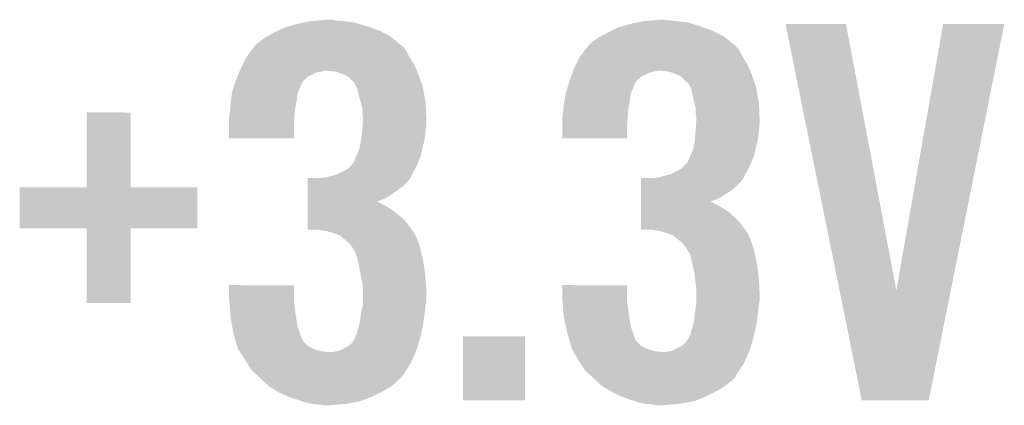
# Model space of a CAD drawing. Extents: x -4 to 126, y -8 to 66.
# Tile 93 of 256: x 43.04 to 46.52, y 14 to 15.36. Entities that reach past the tile are written whole.
import ezdxf

# ---------------------------------------------------------------- set-up
doc = ezdxf.new("R2010")
doc.units = 0
doc.layers.add('CLICKER_2_FOR_TMPM4L4A_V104_GTO', color=11, linetype='CONTINUOUS')

msp = doc.modelspace()

# ---------------------------------------------------------------- linework, layer by layer
at = {"layer": 'CLICKER_2_FOR_TMPM4L4A_V104_GTO'}
for points in [[(44.042328, 15.3543), (44.06646, 15.35938), (44.221402, 15.3543), (44.18584, 15.35938)], [(44.06646, 15.35938), (44.096938, 15.36192), (44.18584, 15.35938), (44.15536, 15.36192)], [(44.096938, 15.36192), (44.127418, 15.36446), (44.15536, 15.36192), (44.142662, 15.36446)], [(45.218348, 15.3543), (45.24248, 15.35938), (45.399962, 15.3543), (45.36186, 15.35938)], [(45.24248, 15.35938), (45.272958, 15.36192), (45.36186, 15.35938), (45.33138, 15.36192)], [(45.272958, 15.36192), (45.303438, 15.36446), (45.33138, 15.36192), (45.318682, 15.36446)], [(43.93692, 15.31874), (43.953246, 15.32636), (44.323, 15.31874), (44.30776, 15.32636)], [(43.953246, 15.32636), (43.975022, 15.336522), (44.30776, 15.32636), (44.278968, 15.336522)], [(43.975022, 15.336522), (43.992288, 15.3416), (44.278968, 15.336522), (44.26458, 15.3416)], [(43.992288, 15.3416), (44.018198, 15.34922), (44.26458, 15.3416), (44.238674, 15.34922)], [(44.018198, 15.34922), (44.042328, 15.3543), (44.238674, 15.34922), (44.221402, 15.3543)], [(45.11548, 15.31874), (45.130718, 15.32636), (45.49902, 15.31874), (45.48378, 15.32636)], [(45.130718, 15.32636), (45.151042, 15.336522), (45.48378, 15.32636), (45.454988, 15.336522)], [(45.151042, 15.336522), (45.168308, 15.3416), (45.454988, 15.336522), (45.4406, 15.3416)], [(45.168308, 15.3416), (45.194218, 15.34922), (45.4406, 15.3416), (45.416218, 15.34922)], [(45.194218, 15.34922), (45.218348, 15.3543), (45.416218, 15.34922), (45.399962, 15.3543)], [(45.742888, 15.349202), (45.742884, 15.349218), (45.956224, 15.349202), (45.742884, 15.349218)], [(45.93332, 14.40954), (45.742888, 15.349202), (46.134042, 14.40954), (45.956224, 15.349202)], [(46.134042, 14.40954), (46.299132, 15.349194), (46.326352, 14.40954), (46.515016, 15.349194)], [(46.299132, 15.349194), (46.299138, 15.34922), (46.515016, 15.349194), (46.299138, 15.34922)], [(43.88866, 15.28826), (43.906438, 15.30096), (44.369144, 15.28826), (44.354328, 15.30096)], [(43.906438, 15.30096), (43.915146, 15.30604), (44.354328, 15.30096), (44.3484, 15.30604)], [(43.915146, 15.30604), (43.93692, 15.31874), (44.3484, 15.30604), (44.323, 15.31874)], [(45.06468, 15.28826), (45.08246, 15.30096), (45.546646, 15.28826), (45.53077, 15.30096)], [(45.08246, 15.30096), (45.091894, 15.30604), (45.53077, 15.30096), (45.52442, 15.30604)], [(45.091894, 15.30604), (45.11548, 15.31874), (45.52442, 15.30604), (45.49902, 15.31874)], [(43.842306, 15.23492), (43.861354, 15.260316), (44.414442, 15.23492), (44.401742, 15.260316)], [(43.861354, 15.260316), (43.868974, 15.270478), (44.401742, 15.260316), (44.391582, 15.270478)], [(43.868974, 15.270478), (43.870882, 15.27302), (44.391582, 15.270478), (44.38777, 15.27302)], [(43.870882, 15.27302), (43.87342, 15.27556), (44.38777, 15.27302), (44.38396, 15.27556)], [(43.87342, 15.27556), (43.875962, 15.278102), (44.38396, 15.27556), (44.380996, 15.278102)], [(43.875962, 15.278102), (43.88866, 15.28826), (44.380996, 15.278102), (44.369144, 15.28826)], [(45.018326, 15.23492), (45.037374, 15.260316), (45.590462, 15.23492), (45.577762, 15.260316)], [(45.037374, 15.260316), (45.046902, 15.27302), (45.577762, 15.260316), (45.56506, 15.27302)], [(45.046902, 15.27302), (45.04944, 15.27556), (45.56506, 15.27302), (45.56252, 15.27556)], [(45.04944, 15.27556), (45.051982, 15.278102), (45.56252, 15.27556), (45.559344, 15.278102)], [(45.051982, 15.278102), (45.06468, 15.28826), (45.559344, 15.278102), (45.546646, 15.28826)], [(43.8277, 15.20698), (43.840402, 15.23238), (44.43222, 15.20698), (44.41606, 15.23238)], [(43.840402, 15.23238), (43.842306, 15.23492), (44.41606, 15.23238), (44.414442, 15.23492)], [(45.00372, 15.20698), (45.016422, 15.23238), (45.60824, 15.20698), (45.59208, 15.23238)], [(45.016422, 15.23238), (45.018326, 15.23492), (45.59208, 15.23238), (45.590462, 15.23492)], [(43.816942, 15.18412), (43.82008, 15.19174), (44.442018, 15.18412), (44.438752, 15.19174)], [(43.82008, 15.19174), (43.8277, 15.20698), (44.438752, 15.19174), (44.43222, 15.20698)], [(44.99341, 15.18412), (44.9961, 15.19174), (45.618038, 15.18412), (45.614772, 15.19174)], [(44.9961, 15.19174), (45.00372, 15.20698), (45.614772, 15.19174), (45.60824, 15.20698)], [(43.802298, 15.14856), (43.803342, 15.151098), (44.041908, 15.14856), (44.0436, 15.151098)], [(43.803342, 15.151098), (43.808574, 15.1638), (44.0436, 15.151098), (44.058842, 15.1638)], [(43.808574, 15.1638), (43.814848, 15.179038), (44.058842, 15.1638), (44.089318, 15.179038)], [(43.814848, 15.179038), (43.815896, 15.18158), (44.089318, 15.179038), (44.10456, 15.18158)], [(43.815896, 15.18158), (43.816942, 15.18412), (44.10456, 15.18158), (44.117258, 15.18412)], [(44.150278, 15.18158), (44.127418, 15.18412), (44.443106, 15.18158), (44.442018, 15.18412)], [(44.170598, 15.1765), (44.150278, 15.18158), (44.445284, 15.1765), (44.443106, 15.18158)], [(44.182452, 15.17142), (44.170598, 15.1765), (44.44746, 15.17142), (44.445284, 15.1765)], [(44.188378, 15.16888), (44.182452, 15.17142), (44.448358, 15.16888), (44.44746, 15.17142)], [(44.201078, 15.161262), (44.188378, 15.16888), (44.451046, 15.161262), (44.448358, 15.16888)], [(44.221394, 15.140946), (44.201078, 15.161262), (44.458216, 15.140946), (44.451046, 15.161262)], [(44.98086, 15.14856), (44.981754, 15.151098), (45.217928, 15.14856), (45.21962, 15.151098)], [(44.981754, 15.151098), (44.986238, 15.1638), (45.21962, 15.151098), (45.234862, 15.1638)], [(44.986238, 15.1638), (44.988928, 15.17142), (45.234862, 15.1638), (45.2501, 15.17142)], [(44.988928, 15.17142), (44.991616, 15.179038), (45.2501, 15.17142), (45.267878, 15.179038)], [(44.991616, 15.179038), (44.99341, 15.18412), (45.267878, 15.179038), (45.293278, 15.18412)], [(45.326298, 15.18158), (45.303438, 15.18412), (45.619126, 15.18158), (45.618038, 15.18412)], [(45.346618, 15.1765), (45.326298, 15.18158), (45.621304, 15.1765), (45.619126, 15.18158)], [(45.358472, 15.17142), (45.346618, 15.1765), (45.62348, 15.17142), (45.621304, 15.1765)], [(45.364398, 15.16888), (45.358472, 15.17142), (45.624378, 15.16888), (45.62348, 15.17142)], [(45.377098, 15.161262), (45.364398, 15.16888), (45.627066, 15.161262), (45.624378, 15.16888)], [(45.392338, 15.146022), (45.377098, 15.161262), (45.632444, 15.146022), (45.627066, 15.161262)], [(43.7896, 15.107922), (43.795948, 15.12824), (44.022772, 15.107922), (44.0309, 15.12824)], [(43.795948, 15.12824), (43.797534, 15.133316), (44.0309, 15.12824), (44.033438, 15.133316)], [(43.797534, 15.133316), (43.798328, 15.135856), (44.033438, 15.133316), (44.03344, 15.135856)], [(43.798328, 15.135856), (43.802298, 15.14856), (44.03344, 15.135856), (44.041908, 15.14856)], [(44.2214, 15.138406), (44.221394, 15.140946), (44.459112, 15.138406), (44.458216, 15.140946)], [(44.22721, 15.128238), (44.2214, 15.138406), (44.4627, 15.128238), (44.459112, 15.138406)], [(44.23156, 15.120622), (44.22721, 15.128238), (44.464086, 15.120622), (44.4627, 15.128238)], [(44.23664, 15.097758), (44.23156, 15.120622), (44.468242, 15.097758), (44.464086, 15.120622)], [(44.96816, 15.107922), (44.974508, 15.12824), (45.198792, 15.107922), (45.20692, 15.12824)], [(44.974508, 15.12824), (44.976096, 15.133316), (45.20692, 15.12824), (45.209458, 15.133316)], [(44.976096, 15.133316), (44.976888, 15.135856), (45.209458, 15.133316), (45.20946, 15.135856)], [(44.976888, 15.135856), (44.98086, 15.14856), (45.20946, 15.135856), (45.217928, 15.14856)], [(45.399952, 15.140944), (45.392338, 15.146022), (45.634236, 15.140944), (45.632444, 15.146022)], [(45.39996, 15.138406), (45.399952, 15.140944), (45.635132, 15.138406), (45.634236, 15.140944)], [(45.40577, 15.128238), (45.39996, 15.138406), (45.63872, 15.128238), (45.635132, 15.138406)], [(45.41012, 15.120622), (45.40577, 15.128238), (45.640106, 15.120622), (45.63872, 15.128238)], [(45.4152, 15.09776), (45.41012, 15.120622), (45.644262, 15.09776), (45.640106, 15.120622)], [(43.786106, 15.07998), (43.788964, 15.102838), (44.0182, 15.07998), (44.02074, 15.102838)], [(43.788964, 15.102838), (43.7896, 15.107922), (44.02074, 15.102838), (44.022772, 15.107922)], [(44.244112, 15.072358), (44.23664, 15.097758), (44.47286, 15.072358), (44.468242, 15.097758)], [(44.96292, 15.07998), (44.967206, 15.102838), (45.19422, 15.07998), (45.19676, 15.102838)], [(44.967206, 15.102838), (44.96816, 15.107922), (45.19676, 15.102838), (45.198792, 15.107922)], [(45.421178, 15.072358), (45.4152, 15.09776), (45.64888, 15.072358), (45.644262, 15.09776)], [(43.78198, 15.0368), (43.783672, 15.057118), (44.011272, 15.0368), (44.01312, 15.057118)], [(43.783672, 15.057118), (43.78452, 15.06728), (44.01312, 15.057118), (44.015378, 15.06728)], [(43.78452, 15.06728), (43.786106, 15.07998), (44.015378, 15.06728), (44.0182, 15.07998)], [(44.24934, 15.054584), (44.244112, 15.072358), (44.473634, 15.054584), (44.47286, 15.072358)], [(44.24934, 15.036802), (44.24934, 15.054584), (44.474406, 15.036802), (44.473634, 15.054584)], [(44.958, 15.0368), (44.959692, 15.057118), (45.187292, 15.0368), (45.18914, 15.057118)], [(44.959692, 15.057118), (44.96054, 15.067282), (45.18914, 15.057118), (45.191398, 15.067282)], [(44.96054, 15.067282), (44.96292, 15.07998), (45.191398, 15.067282), (45.19422, 15.07998)], [(45.42536, 15.054582), (45.421178, 15.072358), (45.649654, 15.054582), (45.64888, 15.072358)], [(45.42536, 15.036802), (45.42536, 15.054582), (45.650426, 15.036802), (45.649654, 15.054582)], [(43.27652, 14.772662), (43.27654, 15.036778), (43.431482, 14.772662), (43.43146, 15.036778)], [(43.27654, 15.036778), (43.276542, 15.0368), (43.43146, 15.036778), (43.276542, 15.0368)], [(43.77944, 15.024102), (43.780454, 15.02918), (44.010188, 15.024102), (44.01058, 15.02918)], [(43.77944, 14.996162), (43.77944, 15.024102), (44.00804, 14.996162), (44.010188, 15.024102)], [(43.780454, 15.02918), (43.78198, 15.0368), (44.01058, 15.02918), (44.011272, 15.0368)], [(44.25188, 15.021562), (44.24934, 15.036802), (44.47507, 15.021562), (44.474406, 15.036802)], [(44.25188, 15.01394), (44.25188, 15.021562), (44.4754, 15.01394), (44.47507, 15.021562)], [(44.25188, 15.006318), (44.25188, 15.01394), (44.4754, 15.006318), (44.4754, 15.01394)], [(44.95546, 15.024102), (44.956474, 15.02918), (45.186208, 15.024102), (45.1866, 15.02918)], [(44.95546, 14.996162), (44.95546, 15.024102), (45.18406, 14.996162), (45.186208, 15.024102)], [(44.956474, 15.02918), (44.958, 15.0368), (45.1866, 15.02918), (45.187292, 15.0368)], [(45.4279, 15.021562), (45.42536, 15.036802), (45.65109, 15.021562), (45.650426, 15.036802)], [(45.4279, 15.01394), (45.4279, 15.021562), (45.65142, 15.01394), (45.65109, 15.021562)], [(45.4279, 15.006318), (45.4279, 15.01394), (45.65142, 15.006318), (45.65142, 15.01394)], [(43.77944, 14.945382), (43.77944, 14.996162), (44.008018, 14.945382), (44.00804, 14.996162)], [(44.24952, 14.9733), (44.251154, 14.99616), (44.47286, 14.9733), (44.4754, 14.99616)], [(44.251154, 14.99616), (44.25188, 15.006318), (44.4754, 14.99616), (44.4754, 15.006318)], [(44.95546, 14.945382), (44.95546, 14.996162), (45.184038, 14.945382), (45.18406, 14.996162)], [(45.42554, 14.9733), (45.427174, 14.99616), (45.64888, 14.9733), (45.65142, 14.99616)], [(45.427174, 14.99616), (45.4279, 15.006318), (45.65142, 14.99616), (45.65142, 15.006318)], [(44.008018, 14.94536), (43.77944, 14.945382), (44.008018, 14.94536), (44.008018, 14.945382)], [(44.24426, 14.93774), (44.245432, 14.94536), (44.468414, 14.93774), (44.47032, 14.94536)], [(44.245432, 14.94536), (44.24934, 14.970758), (44.47032, 14.94536), (44.472628, 14.970758)], [(44.24934, 14.970758), (44.24952, 14.9733), (44.472628, 14.970758), (44.47286, 14.9733)], [(45.184038, 14.94536), (44.95546, 14.945382), (45.184038, 14.94536), (45.184038, 14.945382)], [(45.42282, 14.93774), (45.423406, 14.94536), (45.644434, 14.93774), (45.64634, 14.94536)], [(45.423406, 14.94536), (45.42536, 14.97076), (45.64634, 14.94536), (45.648648, 14.97076)], [(45.42536, 14.97076), (45.42554, 14.9733), (45.648648, 14.97076), (45.64888, 14.9733)], [(44.23156, 14.88948), (44.23918, 14.909802), (44.456836, 14.88948), (44.461526, 14.909802)], [(44.23918, 14.909802), (44.240102, 14.91488), (44.461526, 14.909802), (44.4627, 14.91488)], [(44.240102, 14.91488), (44.24426, 14.93774), (44.4627, 14.91488), (44.468414, 14.93774)], [(45.41012, 14.88948), (45.41774, 14.909802), (45.632856, 14.88948), (45.637546, 14.909802)], [(45.41774, 14.909802), (45.418662, 14.91488), (45.637546, 14.909802), (45.63872, 14.91488)], [(45.418662, 14.91488), (45.42282, 14.93774), (45.63872, 14.91488), (45.644434, 14.93774)], [(44.21886, 14.86154), (44.22394, 14.87424), (44.446612, 14.86154), (44.451904, 14.87424)], [(44.22394, 14.87424), (44.227748, 14.881858), (44.451904, 14.87424), (44.455078, 14.881858)], [(44.227748, 14.881858), (44.23156, 14.88948), (44.455078, 14.881858), (44.456836, 14.88948)], [(45.39742, 14.861544), (45.4025, 14.87424), (45.622634, 14.861544), (45.627924, 14.87424)], [(45.4025, 14.87424), (45.406308, 14.881858), (45.627924, 14.87424), (45.631098, 14.881858)], [(45.406308, 14.881858), (45.41012, 14.88948), (45.631098, 14.881858), (45.632856, 14.88948)], [(44.180758, 14.82852), (44.19854, 14.838682), (44.430948, 14.82852), (44.43603, 14.838682)], [(44.19854, 14.838682), (44.211238, 14.85138), (44.43603, 14.838682), (44.44238, 14.85138)], [(44.211238, 14.85138), (44.216322, 14.856464), (44.44238, 14.85138), (44.444498, 14.856464)], [(44.216322, 14.856464), (44.21886, 14.86154), (44.444498, 14.856464), (44.446612, 14.86154)], [(45.356778, 14.82852), (45.37456, 14.838682), (45.606968, 14.82852), (45.61205, 14.838682)], [(45.37456, 14.838682), (45.387256, 14.85138), (45.61205, 14.838682), (45.6184, 14.85138)], [(45.387256, 14.85138), (45.39742, 14.861544), (45.6184, 14.85138), (45.622634, 14.861544)], [(44.05632, 14.79296), (44.056322, 14.80566), (44.40936, 14.79296), (44.419518, 14.80566)], [(44.107102, 14.80566), (44.122342, 14.8082), (44.419518, 14.80566), (44.420534, 14.8082)], [(44.122342, 14.8082), (44.14012, 14.81328), (44.420534, 14.8082), (44.422568, 14.81328)], [(44.14012, 14.81328), (44.160424, 14.818356), (44.422568, 14.81328), (44.4246, 14.818356)], [(44.160424, 14.818356), (44.160442, 14.81836), (44.4246, 14.818356), (44.424602, 14.81836)], [(44.160442, 14.81836), (44.16552, 14.8209), (44.424602, 14.81836), (44.427138, 14.8209)], [(44.16552, 14.8209), (44.180758, 14.82852), (44.427138, 14.8209), (44.430948, 14.82852)], [(45.23234, 14.79296), (45.232342, 14.80566), (45.58538, 14.79296), (45.595538, 14.80566)], [(45.283122, 14.80566), (45.298362, 14.8082), (45.595538, 14.80566), (45.596554, 14.8082)], [(45.298362, 14.8082), (45.31614, 14.81328), (45.596554, 14.8082), (45.598588, 14.81328)], [(45.31614, 14.81328), (45.336444, 14.818356), (45.598588, 14.81328), (45.60062, 14.818356)], [(45.336444, 14.818356), (45.336462, 14.81836), (45.60062, 14.818356), (45.600622, 14.81836)], [(45.336462, 14.81836), (45.34154, 14.8209), (45.600622, 14.81836), (45.603158, 14.8209)], [(45.34154, 14.8209), (45.356778, 14.82852), (45.603158, 14.8209), (45.606968, 14.82852)], [(43.0403, 14.627882), (43.04032, 14.772618), (43.667658, 14.627882), (43.66768, 14.772618)], [(43.04032, 14.772618), (43.040322, 14.77264), (43.66768, 14.772618), (43.431482, 14.77264)], [(43.040322, 14.77264), (43.27652, 14.772662), (43.431482, 14.77264), (43.431482, 14.772662)], [(44.056314, 14.747238), (44.056318, 14.77772), (44.353478, 14.747238), (44.394118, 14.77772)], [(44.056318, 14.77772), (44.05632, 14.79296), (44.394118, 14.77772), (44.40936, 14.79296)], [(45.232336, 14.76248), (45.232338, 14.77772), (45.55236, 14.76248), (45.57014, 14.77772)], [(45.232338, 14.77772), (45.23234, 14.79296), (45.57014, 14.77772), (45.58538, 14.79296)], [(44.056312, 14.732), (44.056314, 14.747238), (44.32808, 14.732), (44.353478, 14.747238)], [(45.232332, 14.732), (45.232334, 14.74724), (45.5041, 14.732), (45.529502, 14.74724)], [(45.232334, 14.74724), (45.232336, 14.76248), (45.529502, 14.74724), (45.55236, 14.76248)], [(44.056306, 14.68374), (44.056308, 14.69898), (44.36618, 14.68374), (44.34586, 14.69898)], [(44.056308, 14.69898), (44.05631, 14.70914), (44.34586, 14.69898), (44.328078, 14.70914)], [(44.05631, 14.72184), (44.056312, 14.732), (44.300266, 14.72184), (44.32808, 14.732)], [(44.05631, 14.721838), (44.05631, 14.72184), (44.302684, 14.721838), (44.300266, 14.72184)], [(44.05631, 14.70914), (44.05631, 14.721838), (44.328078, 14.70914), (44.302684, 14.721838)], [(45.232326, 14.683738), (45.232328, 14.69898), (45.544742, 14.683738), (45.52188, 14.69898)], [(45.232328, 14.69898), (45.23233, 14.70914), (45.52188, 14.69898), (45.504098, 14.70914)], [(45.23233, 14.72184), (45.232332, 14.732), (45.476286, 14.72184), (45.5041, 14.732)], [(45.23233, 14.721838), (45.23233, 14.72184), (45.478704, 14.721838), (45.476286, 14.72184)], [(45.23233, 14.70914), (45.23233, 14.721838), (45.504098, 14.70914), (45.478704, 14.721838)], [(44.056302, 14.64056), (44.056304, 14.66342), (44.4119, 14.64056), (44.39158, 14.66342)], [(44.056304, 14.66342), (44.056306, 14.68374), (44.39158, 14.66342), (44.36618, 14.68374)], [(45.232322, 14.64056), (45.232324, 14.66342), (45.58792, 14.64056), (45.5676, 14.66342)], [(45.232324, 14.66342), (45.232326, 14.683738), (45.5676, 14.66342), (45.544742, 14.683738)], [(44.0563, 14.622802), (44.056302, 14.64056), (44.424332, 14.622802), (44.4119, 14.64056)], [(45.23232, 14.622802), (45.232322, 14.64056), (45.600352, 14.622802), (45.58792, 14.64056)], [(43.276498, 14.62786), (43.0403, 14.627882), (43.667658, 14.62786), (43.667658, 14.627882)], [(43.2765, 14.627838), (43.276498, 14.62786), (43.43146, 14.627838), (43.667658, 14.62786)], [(43.27652, 14.363722), (43.2765, 14.627838), (43.431438, 14.363722), (43.43146, 14.627838)], [(44.094398, 14.62278), (44.0563, 14.622802), (44.424348, 14.62278), (44.424332, 14.622802)], [(44.12488, 14.6177), (44.094398, 14.62278), (44.427904, 14.6177), (44.424348, 14.62278)], [(44.133356, 14.615158), (44.12488, 14.6177), (44.429682, 14.615158), (44.427904, 14.6177)], [(44.14183, 14.612616), (44.133356, 14.615158), (44.432222, 14.612616), (44.429682, 14.615158)], [(44.150282, 14.61008), (44.14183, 14.612616), (44.43349, 14.61008), (44.432222, 14.612616)], [(44.170598, 14.60246), (44.150282, 14.61008), (44.4373, 14.60246), (44.43349, 14.61008)], [(44.18584, 14.58976), (44.170598, 14.60246), (44.442744, 14.58976), (44.4373, 14.60246)], [(45.272958, 14.62278), (45.23232, 14.622802), (45.600368, 14.62278), (45.600352, 14.622802)], [(45.3009, 14.6177), (45.272958, 14.62278), (45.603924, 14.6177), (45.600368, 14.62278)], [(45.309376, 14.615158), (45.3009, 14.6177), (45.605702, 14.615158), (45.603924, 14.6177)], [(45.31785, 14.612616), (45.309376, 14.615158), (45.608242, 14.612616), (45.605702, 14.615158)], [(45.326302, 14.61008), (45.31785, 14.612616), (45.60951, 14.61008), (45.608242, 14.612616)], [(45.346618, 14.60246), (45.326302, 14.61008), (45.61332, 14.60246), (45.60951, 14.61008)], [(45.36186, 14.58976), (45.346618, 14.60246), (45.618764, 14.58976), (45.61332, 14.60246)], [(44.192192, 14.58468), (44.18584, 14.58976), (44.44492, 14.58468), (44.442744, 14.58976)], [(44.198538, 14.579602), (44.192192, 14.58468), (44.446614, 14.579602), (44.44492, 14.58468)], [(44.206158, 14.571982), (44.198538, 14.579602), (44.449152, 14.571982), (44.446614, 14.579602)], [(44.21124, 14.56436), (44.206158, 14.571982), (44.451692, 14.56436), (44.449152, 14.571982)], [(44.213778, 14.56182), (44.21124, 14.56436), (44.452538, 14.56182), (44.451692, 14.56436)], [(44.22648, 14.538962), (44.213778, 14.56182), (44.458254, 14.538962), (44.452538, 14.56182)], [(45.368212, 14.58468), (45.36186, 14.58976), (45.62094, 14.58468), (45.618764, 14.58976)], [(45.374558, 14.579602), (45.368212, 14.58468), (45.622634, 14.579602), (45.62094, 14.58468)], [(45.382178, 14.571982), (45.374558, 14.579602), (45.625172, 14.571982), (45.622634, 14.579602)], [(45.38726, 14.56436), (45.382178, 14.571982), (45.627712, 14.56436), (45.625172, 14.571982)], [(45.389798, 14.561822), (45.38726, 14.56436), (45.628558, 14.561822), (45.627712, 14.56436)], [(45.3898, 14.56182), (45.389798, 14.561822), (45.628558, 14.56182), (45.628558, 14.561822)], [(45.405038, 14.538964), (45.3898, 14.56182), (45.634274, 14.538964), (45.628558, 14.56182)], [(44.22856, 14.53134), (44.22648, 14.538962), (44.46016, 14.53134), (44.458254, 14.538962)], [(44.2341, 14.51102), (44.22856, 14.53134), (44.464224, 14.51102), (44.46016, 14.53134)], [(45.407118, 14.53134), (45.405038, 14.538964), (45.63618, 14.53134), (45.634274, 14.538964)], [(45.41266, 14.51102), (45.407118, 14.53134), (45.640244, 14.51102), (45.63618, 14.53134)], [(44.237656, 14.49324), (44.2341, 14.51102), (44.46778, 14.49324), (44.464224, 14.51102)], [(44.246292, 14.45006), (44.237656, 14.49324), (44.47286, 14.45006), (44.46778, 14.49324)], [(45.416216, 14.49324), (45.41266, 14.51102), (45.6438, 14.49324), (45.640244, 14.51102)], [(45.42282, 14.46022), (45.416216, 14.49324), (45.647686, 14.46022), (45.6438, 14.49324)], [(45.423836, 14.45006), (45.42282, 14.46022), (45.64888, 14.45006), (45.647686, 14.46022)], [(43.77944, 14.378938), (43.77946, 14.427178), (44.00804, 14.378938), (44.00804, 14.427178)], [(43.77946, 14.427178), (43.779462, 14.4272), (44.00804, 14.427178), (43.779462, 14.4272)], [(44.24934, 14.434818), (44.246292, 14.45006), (44.473708, 14.434818), (44.47286, 14.45006)], [(44.25188, 14.41704), (44.24934, 14.434818), (44.474696, 14.41704), (44.473708, 14.434818)], [(44.95546, 14.378938), (44.95548, 14.427178), (45.18406, 14.378938), (45.18406, 14.427178)], [(44.95548, 14.427178), (44.955482, 14.4272), (45.18406, 14.427178), (44.955482, 14.4272)], [(45.42536, 14.43482), (45.423836, 14.45006), (45.649728, 14.43482), (45.64888, 14.45006)], [(45.4279, 14.41704), (45.42536, 14.43482), (45.650716, 14.41704), (45.649728, 14.43482)], [(44.25188, 14.404342), (44.25188, 14.41704), (44.4754, 14.404342), (44.474696, 14.41704)], [(44.25188, 14.371318), (44.25188, 14.404342), (44.4754, 14.371318), (44.4754, 14.404342)], [(45.4279, 14.404342), (45.4279, 14.41704), (45.65142, 14.404342), (45.650716, 14.41704)], [(45.4279, 14.371318), (45.4279, 14.404342), (45.65142, 14.371318), (45.65142, 14.404342)], [(46.012096, 14.020818), (45.93332, 14.40954), (46.248304, 14.020818), (46.326352, 14.40954)], [(43.431438, 14.3637), (43.27652, 14.363722), (43.431438, 14.3637), (43.431438, 14.363722)], [(43.780028, 14.37132), (43.77944, 14.378938), (44.00804, 14.37132), (44.00804, 14.378938)], [(43.783154, 14.33068), (43.780028, 14.37132), (44.01312, 14.33068), (44.00804, 14.37132)], [(44.24426, 14.32814), (44.250706, 14.35608), (44.469366, 14.32814), (44.47286, 14.35608)], [(44.250706, 14.35608), (44.25188, 14.361162), (44.47286, 14.35608), (44.473706, 14.361162)], [(44.25188, 14.361162), (44.25188, 14.371318), (44.473706, 14.361162), (44.4754, 14.371318)], [(44.956048, 14.37132), (44.95546, 14.378938), (45.18406, 14.37132), (45.18406, 14.378938)], [(44.959174, 14.33068), (44.956048, 14.37132), (45.18914, 14.33068), (45.18406, 14.37132)], [(45.42282, 14.32814), (45.427118, 14.35608), (45.645386, 14.32814), (45.64888, 14.35608)], [(45.427118, 14.35608), (45.4279, 14.361162), (45.64888, 14.35608), (45.649726, 14.361162)], [(45.4279, 14.361162), (45.4279, 14.371318), (45.649726, 14.361162), (45.65142, 14.371318)], [(43.78452, 14.3129), (43.783154, 14.33068), (44.015928, 14.3129), (44.01312, 14.33068)], [(44.24172, 14.302742), (44.24426, 14.32814), (44.466192, 14.302742), (44.469366, 14.32814)], [(44.96054, 14.3129), (44.959174, 14.33068), (45.191948, 14.3129), (45.18914, 14.33068)], [(45.42028, 14.302742), (45.42282, 14.32814), (45.642212, 14.302742), (45.645386, 14.32814)], [(43.790062, 14.282418), (43.78452, 14.3129), (44.020742, 14.282418), (44.015928, 14.3129)], [(43.79468, 14.257018), (43.790062, 14.282418), (44.02921, 14.257018), (44.020742, 14.282418)], [(44.23664, 14.279882), (44.240026, 14.295122), (44.46203, 14.279882), (44.46524, 14.295122)], [(44.240026, 14.295122), (44.24172, 14.302742), (44.46524, 14.295122), (44.466192, 14.302742)], [(44.967468, 14.282418), (44.96054, 14.3129), (45.196762, 14.282418), (45.191948, 14.3129)], [(44.97324, 14.257018), (44.967468, 14.282418), (45.20523, 14.257018), (45.196762, 14.282418)], [(45.4152, 14.279882), (45.418586, 14.295122), (45.63805, 14.279882), (45.64126, 14.295122)], [(45.418586, 14.295122), (45.42028, 14.302742), (45.64126, 14.295122), (45.642212, 14.302742)], [(43.800486, 14.236698), (43.79468, 14.257018), (44.035984, 14.236698), (44.02921, 14.257018)], [(44.223944, 14.244326), (44.225632, 14.24686), (44.454318, 14.244326), (44.45508, 14.24686)], [(44.225632, 14.24686), (44.229022, 14.251942), (44.45508, 14.24686), (44.456148, 14.251942)], [(44.229022, 14.251942), (44.231562, 14.26464), (44.456148, 14.251942), (44.458822, 14.26464)], [(44.231562, 14.26464), (44.23664, 14.279882), (44.458822, 14.26464), (44.46203, 14.279882)], [(44.60494, 14.020822), (44.60496, 14.246838), (44.823358, 14.020822), (44.82338, 14.246838)], [(44.60496, 14.246838), (44.604962, 14.24686), (44.82338, 14.246838), (44.604962, 14.24686)], [(44.979046, 14.236698), (44.97324, 14.257018), (45.212004, 14.236698), (45.20523, 14.257018)], [(45.402504, 14.244326), (45.404192, 14.24686), (45.630338, 14.244326), (45.6311, 14.24686)], [(45.404192, 14.24686), (45.407582, 14.251942), (45.6311, 14.24686), (45.632168, 14.251942)], [(45.407582, 14.251942), (45.410122, 14.26464), (45.632168, 14.251942), (45.634842, 14.26464)], [(45.410122, 14.26464), (45.4152, 14.279882), (45.634842, 14.26464), (45.63805, 14.279882)], [(43.801212, 14.234156), (43.800486, 14.236698), (44.038522, 14.234156), (44.035984, 14.236698)], [(43.802662, 14.22908), (43.801212, 14.234156), (44.041062, 14.22908), (44.038522, 14.234156)], [(43.807016, 14.213838), (43.802662, 14.22908), (44.056302, 14.213838), (44.041062, 14.22908)], [(43.809194, 14.20622), (43.807016, 14.213838), (44.069002, 14.20622), (44.056302, 14.213838)], [(44.198538, 14.2113), (44.213782, 14.224004), (44.444412, 14.2113), (44.448222, 14.224004)], [(44.213782, 14.224004), (44.22394, 14.241786), (44.448222, 14.224004), (44.453556, 14.241786)], [(44.22394, 14.241786), (44.223944, 14.244326), (44.453556, 14.241786), (44.454318, 14.244326)], [(44.979772, 14.234156), (44.979046, 14.236698), (45.214542, 14.234156), (45.212004, 14.236698)], [(44.981222, 14.22908), (44.979772, 14.234156), (45.217082, 14.22908), (45.214542, 14.234156)], [(44.985578, 14.213838), (44.981222, 14.22908), (45.232322, 14.213838), (45.217082, 14.22908)], [(44.987754, 14.20622), (44.985578, 14.213838), (45.245018, 14.20622), (45.232322, 14.213838)], [(45.374558, 14.2113), (45.389802, 14.224002), (45.620432, 14.2113), (45.624242, 14.224002)], [(45.389802, 14.224002), (45.4025, 14.241784), (45.624242, 14.224002), (45.629576, 14.241784)], [(45.4025, 14.241784), (45.402504, 14.244326), (45.629576, 14.241784), (45.630338, 14.244326)], [(43.809918, 14.20368), (43.809194, 14.20622), (44.07493, 14.20368), (44.069002, 14.20622)], [(43.813094, 14.1986), (43.809918, 14.20368), (44.086782, 14.1986), (44.07493, 14.20368)], [(43.81627, 14.19352), (43.813094, 14.1986), (44.109642, 14.19352), (44.086782, 14.1986)], [(43.817858, 14.19098), (43.81627, 14.19352), (44.132502, 14.19098), (44.109642, 14.19352)], [(43.83532, 14.16304), (43.817858, 14.19098), (44.425162, 14.16304), (44.437582, 14.19098)], [(44.142662, 14.19098), (44.168042, 14.196058), (44.437582, 14.19098), (44.43984, 14.196058)], [(44.168042, 14.196058), (44.168062, 14.196062), (44.43984, 14.196058), (44.43984, 14.196062)], [(44.168062, 14.196062), (44.198538, 14.2113), (44.43984, 14.196062), (44.444412, 14.2113)], [(44.988478, 14.203682), (44.987754, 14.20622), (45.251788, 14.203682), (45.245018, 14.20622)], [(44.991338, 14.1986), (44.988478, 14.203682), (45.265342, 14.1986), (45.251788, 14.203682)], [(44.994196, 14.19352), (44.991338, 14.1986), (45.285662, 14.19352), (45.265342, 14.1986)], [(44.995624, 14.19098), (44.994196, 14.19352), (45.308522, 14.19098), (45.285662, 14.19352)], [(45.011342, 14.163038), (44.995624, 14.19098), (45.601182, 14.163038), (45.613602, 14.19098)], [(45.318682, 14.19098), (45.344062, 14.196058), (45.613602, 14.19098), (45.61586, 14.196058)], [(45.344062, 14.196058), (45.344082, 14.196062), (45.61586, 14.196058), (45.61586, 14.196062)], [(45.344082, 14.196062), (45.374558, 14.2113), (45.61586, 14.196062), (45.620432, 14.2113)], [(43.843788, 14.15034), (43.83532, 14.16304), (44.419518, 14.15034), (44.425162, 14.16304)], [(43.86072, 14.124942), (43.843788, 14.15034), (44.403084, 14.124942), (44.419518, 14.15034)], [(45.019808, 14.15034), (45.011342, 14.163038), (45.595538, 14.15034), (45.601182, 14.163038)], [(45.03674, 14.124942), (45.019808, 14.15034), (45.579104, 14.124942), (45.595538, 14.15034)], [(43.880122, 14.107158), (43.86072, 14.124942), (44.391578, 14.107158), (44.403084, 14.124942)], [(45.056142, 14.107158), (45.03674, 14.124942), (45.5676, 14.107158), (45.579104, 14.124942)], [(43.899514, 14.08938), (43.880122, 14.107158), (44.3738, 14.08938), (44.391578, 14.107158)], [(43.91891, 14.0716), (43.899514, 14.08938), (44.353478, 14.0716), (44.3738, 14.08938)], [(45.061682, 14.10208), (45.056142, 14.107158), (45.565058, 14.10208), (45.5676, 14.107158)], [(45.075536, 14.08938), (45.061682, 14.10208), (45.552358, 14.08938), (45.565058, 14.10208)], [(45.094932, 14.0716), (45.075536, 14.08938), (45.5295, 14.0716), (45.552358, 14.08938)], [(43.921678, 14.069062), (43.91891, 14.0716), (44.349488, 14.069062), (44.353478, 14.0716)], [(43.946446, 14.05382), (43.921678, 14.069062), (44.325538, 14.05382), (44.349488, 14.069062)], [(43.9547, 14.04874), (43.946446, 14.05382), (44.315378, 14.04874), (44.325538, 14.05382)], [(43.982218, 14.03604), (43.9547, 14.04874), (44.28998, 14.03604), (44.315378, 14.04874)], [(45.0977, 14.069062), (45.094932, 14.0716), (45.52551, 14.069062), (45.5295, 14.0716)], [(45.124374, 14.05382), (45.0977, 14.069062), (45.501558, 14.05382), (45.52551, 14.069062)], [(45.133262, 14.04874), (45.124374, 14.05382), (45.491398, 14.04874), (45.501558, 14.05382)], [(45.158662, 14.03604), (45.133262, 14.04874), (45.466, 14.03604), (45.491398, 14.04874)], [(43.98772, 14.0335), (43.982218, 14.03604), (44.283448, 14.0335), (44.28998, 14.03604)], [(44.033446, 14.01826), (43.98772, 14.0335), (44.244258, 14.01826), (44.283448, 14.0335)], [(44.04868, 14.013182), (44.033446, 14.01826), (44.217598, 14.013182), (44.244258, 14.01826)], [(44.074082, 14.0081), (44.04868, 14.013182), (44.19092, 14.0081), (44.217598, 14.013182)], [(44.09694, 14.00556), (44.074082, 14.0081), (44.16044, 14.00556), (44.19092, 14.0081)], [(44.11472, 14.00302), (44.09694, 14.00556), (44.129962, 14.00302), (44.16044, 14.00556)], [(44.823358, 14.0208), (44.60494, 14.020822), (44.823358, 14.0208), (44.823358, 14.020822)], [(45.16374, 14.0335), (45.158662, 14.03604), (45.45983, 14.0335), (45.466, 14.03604)], [(45.209466, 14.01826), (45.16374, 14.0335), (45.422818, 14.01826), (45.45983, 14.0335)], [(45.2247, 14.013182), (45.209466, 14.01826), (45.39489, 14.013182), (45.422818, 14.01826)], [(45.2501, 14.0081), (45.2247, 14.013182), (45.366942, 14.0081), (45.39489, 14.013182)], [(45.275502, 14.00556), (45.2501, 14.0081), (45.336462, 14.00556), (45.366942, 14.0081)], [(45.290738, 14.00302), (45.275502, 14.00556), (45.305982, 14.00302), (45.336462, 14.00556)], [(46.248302, 14.0208), (46.012096, 14.020818), (46.248302, 14.0208), (46.248304, 14.020818)]]:
    msp.add_solid(points, dxfattribs=at)

doc.saveas('drawing.dxf')
